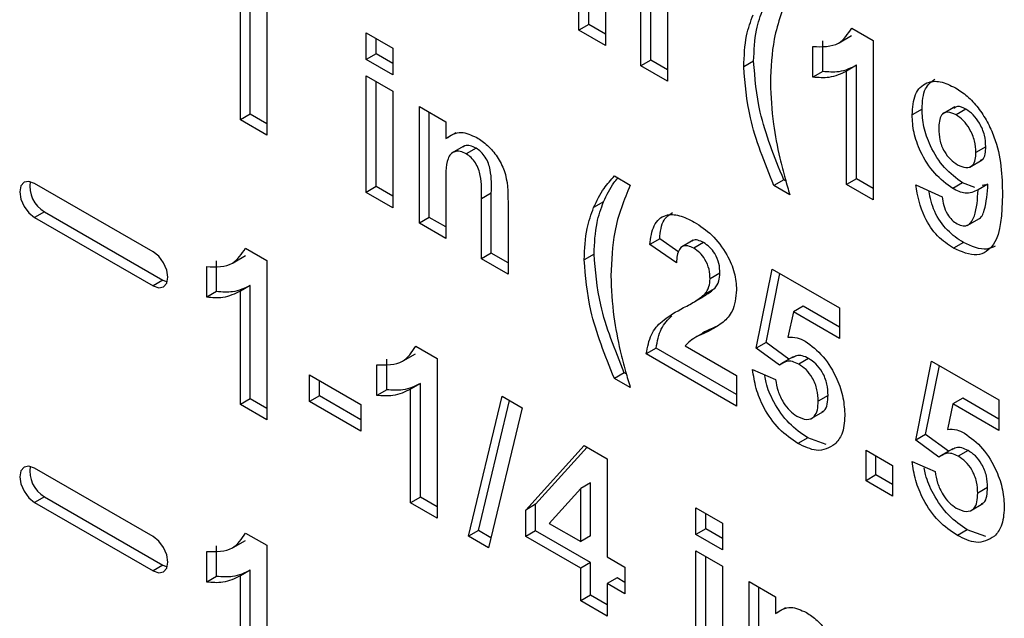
# Model space of a CAD drawing. Header units: inches. Extents: x 0.3 to 33.8, y 0.2 to 21.7.
# Tile 197 of 209: x 31.6273 to 31.7683, y 13.3481 to 13.4339. Entities that reach past the tile are written whole.
import ezdxf

# ---------------------------------------------------------------- set-up
doc = ezdxf.new("R2010")
doc.units = ezdxf.units.IN
doc.header["$MEASUREMENT"] = 0

msp = doc.modelspace()

# ---------------------------------------------------------------- linework, layer by layer
at = {"color": 7, "linetype": 'Continuous', "lineweight": 25}
for p, q in [((31.7073915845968, 13.43238517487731), (31.7073915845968, 13.44909285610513)), ((31.70880579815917, 13.43320158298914), (31.70880579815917, 13.44827644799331)), ((31.6627169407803, 13.44021139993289), (31.6627169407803, 13.41734825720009)), ((31.71119908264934, 13.43779446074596), (31.71119908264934, 13.43018715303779)), ((31.66032365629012, 13.42036268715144), (31.66032365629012, 13.43663985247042)), ((31.71768996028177, 13.42807286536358), (31.71768996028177, 13.43664654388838)), ((31.65890944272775, 13.41954627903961), (31.65890944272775, 13.4358234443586)), ((31.7162757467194, 13.42725645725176), (31.7162757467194, 13.43583013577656)), ((31.72008324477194, 13.43539081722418), (31.72008324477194, 13.42505843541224)), ((31.70880579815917, 13.43320158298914), (31.7073915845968, 13.43238517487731)), ((31.71119908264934, 13.43018715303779), (31.7073915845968, 13.43238517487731)), ((31.71119908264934, 13.43181996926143), (31.70880579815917, 13.43320158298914)), ((31.74647396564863, 13.43268653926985), (31.74952789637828, 13.43092354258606)), ((31.67693160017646, 13.43200545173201), (31.680739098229, 13.42980742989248)), ((31.67693160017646, 13.42819492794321), (31.67693160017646, 13.43200545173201)), ((31.67834581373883, 13.42901133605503), (31.67834581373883, 13.43118904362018)), ((31.74231178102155, 13.42646303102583), (31.74231178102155, 13.43085978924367)), ((31.7446679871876, 13.43058986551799), (31.74643575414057, 13.43161037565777)), ((31.74952789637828, 13.43092354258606), (31.74952789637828, 13.40806039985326)), ((31.680739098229, 13.42980742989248), (31.680739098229, 13.42599690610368)), ((31.74089756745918, 13.42564662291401), (31.74089756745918, 13.43004338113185)), ((31.67834581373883, 13.42901133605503), (31.67693160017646, 13.42819492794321)), ((31.680739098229, 13.42599690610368), (31.67693160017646, 13.42819492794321)), ((31.680739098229, 13.42762972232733), (31.67834581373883, 13.42901133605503)), ((31.71768996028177, 13.42807286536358), (31.7162757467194, 13.42725645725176)), ((31.72008324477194, 13.42669125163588), (31.71768996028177, 13.42807286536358)), ((31.73241228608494, 13.42794142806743), (31.73099807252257, 13.42712501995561)), ((31.72008324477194, 13.42505843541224), (31.7162757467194, 13.42725645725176)), ((31.74231178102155, 13.42646303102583), (31.74089756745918, 13.42564662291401)), ((31.7471346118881, 13.42735199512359), (31.74572039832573, 13.42653558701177)), ((31.74572039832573, 13.41025842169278), (31.74572039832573, 13.42653558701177)), ((31.7471346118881, 13.41107482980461), (31.7471346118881, 13.42735199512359)), ((31.67693160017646, 13.42584999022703), (31.680739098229, 13.4236519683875)), ((31.67693160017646, 13.40914230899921), (31.67693160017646, 13.42584999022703)), ((31.67834581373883, 13.40995871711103), (31.67834581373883, 13.4250335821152)), ((31.680739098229, 13.4236519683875), (31.680739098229, 13.40694428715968)), ((31.68454659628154, 13.42145394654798), (31.68835409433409, 13.41925592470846)), ((31.68454659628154, 13.40474626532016), (31.68454659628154, 13.42145394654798)), ((31.75652644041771, 13.42107375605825), (31.75511222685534, 13.42025734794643)), ((31.76120839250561, 13.42139132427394), (31.75944062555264, 13.42037081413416)), ((31.76282071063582, 13.42107205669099), (31.76140649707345, 13.42025564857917)), ((31.66032365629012, 13.42036268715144), (31.65890944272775, 13.41954627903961)), ((31.6627169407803, 13.41734825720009), (31.65890944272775, 13.41954627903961)), ((31.6627169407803, 13.41898107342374), (31.66032365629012, 13.42036268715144)), ((31.68596080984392, 13.40556267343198), (31.68596080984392, 13.42063753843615)), ((31.68835409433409, 13.41925592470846), (31.68835409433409, 13.41684686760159)), ((31.68976830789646, 13.41766327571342), (31.68835409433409, 13.41684686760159)), ((31.69092045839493, 13.41576056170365), (31.68915269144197, 13.41474005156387)), ((31.69266755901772, 13.41546745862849), (31.69125334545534, 13.41465105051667)), ((31.76566443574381, 13.41568858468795), (31.76425022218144, 13.41487217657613)), ((31.76335414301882, 13.41277355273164), (31.76512190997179, 13.41379406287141)), ((31.71246824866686, 13.4114905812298), (31.71475274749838, 13.41017176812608)), ((31.73672745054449, 13.41092729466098), (31.73531323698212, 13.41011088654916)), ((31.73702641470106, 13.41075470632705), (31.73672745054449, 13.41092729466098)), ((31.7471346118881, 13.41107482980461), (31.74572039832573, 13.41025842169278)), ((31.74952789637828, 13.40969321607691), (31.7471346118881, 13.41107482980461)), ((31.64639909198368, 13.4006390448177), (31.62942852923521, 13.41043594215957)), ((31.67834581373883, 13.40995871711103), (31.67693160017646, 13.40914230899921)), ((31.680739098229, 13.40857710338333), (31.67834581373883, 13.40995871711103)), ((31.68835409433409, 13.41015555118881), (31.68835409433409, 13.40254824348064)), ((31.73759773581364, 13.40879207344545), (31.73531323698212, 13.41011088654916)), ((31.74952789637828, 13.40806039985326), (31.74572039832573, 13.41025842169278)), ((31.75561989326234, 13.41021355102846), (31.75942739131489, 13.40850100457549)), ((31.76233684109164, 13.41050605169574), (31.76092262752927, 13.40968964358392)), ((31.76410922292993, 13.40984935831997), (31.76233684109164, 13.41050605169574)), ((31.76596586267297, 13.41031174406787), (31.7645516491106, 13.40949533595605)), ((31.76563397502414, 13.41022908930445), (31.76514079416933, 13.41010626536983)), ((31.680739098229, 13.40694428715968), (31.67693160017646, 13.40914230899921)), ((31.69484497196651, 13.40900763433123), (31.69343075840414, 13.40819122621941)), ((31.69343075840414, 13.39961754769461), (31.69343075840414, 13.40819122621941)), ((31.69484497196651, 13.40043395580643), (31.69484497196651, 13.40900763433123)), ((31.69723825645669, 13.40775190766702), (31.69723825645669, 13.39741952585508)), ((31.71091578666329, 13.40778629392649), (31.70950157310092, 13.40696988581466)), ((31.63084274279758, 13.40635310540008), (31.62942852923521, 13.40553669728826)), ((31.62942852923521, 13.40553669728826), (31.64639909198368, 13.39573979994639)), ((31.63084274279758, 13.40635310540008), (31.64781330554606, 13.39655620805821)), ((31.68596080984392, 13.40556267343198), (31.68454659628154, 13.40474626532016)), ((31.68835409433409, 13.40418105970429), (31.68596080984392, 13.40556267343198)), ((31.76297520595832, 13.40439730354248), (31.76474297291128, 13.40541781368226)), ((31.68835409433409, 13.40254824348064), (31.68454659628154, 13.40474626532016)), ((31.71895912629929, 13.40247887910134), (31.71754491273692, 13.40166247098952)), ((31.72170013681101, 13.40058659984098), (31.71895912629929, 13.40247887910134)), ((31.65966301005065, 13.40114735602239), (31.6627169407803, 13.39938435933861)), ((31.72135241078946, 13.39903393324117), (31.71754491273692, 13.40166247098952)), ((31.72376084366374, 13.40227514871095), (31.72199307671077, 13.40125463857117)), ((31.72524149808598, 13.40193903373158), (31.72382728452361, 13.40112262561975)), ((31.76244789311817, 13.40194154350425), (31.7610336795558, 13.40112513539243)), ((31.65785703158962, 13.39905068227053), (31.65962479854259, 13.40007119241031)), ((31.69484497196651, 13.40043395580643), (31.69343075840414, 13.39961754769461)), ((31.69723825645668, 13.39905234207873), (31.69484497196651, 13.40043395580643)), ((31.70956729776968, 13.40030251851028), (31.70815308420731, 13.39948611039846)), ((31.6540866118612, 13.39410743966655), (31.6540866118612, 13.39850419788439)), ((31.65550082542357, 13.39492384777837), (31.65550082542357, 13.39932060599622)), ((31.6627169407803, 13.39938435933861), (31.6627169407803, 13.3765212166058)), ((31.69723825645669, 13.39741952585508), (31.69343075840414, 13.39961754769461)), ((31.72758945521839, 13.39758371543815), (31.72617524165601, 13.39676730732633)), ((31.73277490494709, 13.38682484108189), (31.73505940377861, 13.39815586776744)), ((31.73418911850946, 13.38764124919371), (31.73617873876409, 13.39750968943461)), ((31.73505940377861, 13.39815586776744), (31.74470506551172, 13.39258754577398)), ((31.64781330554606, 13.39655620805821), (31.64639909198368, 13.39573979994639)), ((31.64781330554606, 13.39655620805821), (31.64842899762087, 13.39630622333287)), ((31.66032365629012, 13.39581281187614), (31.65890944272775, 13.39499640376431)), ((31.66032365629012, 13.37953564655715), (31.66032365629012, 13.39581281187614)), ((31.65550082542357, 13.39492384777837), (31.6540866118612, 13.39410743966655)), ((31.65890944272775, 13.37871923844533), (31.65890944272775, 13.39499640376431)), ((31.72340218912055, 13.39316426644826), (31.72516995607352, 13.39418477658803)), ((31.72683588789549, 13.39537610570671), (31.72542167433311, 13.39455969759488)), ((31.73952358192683, 13.39281481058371), (31.73810936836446, 13.39199840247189)), ((31.74470506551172, 13.38982360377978), (31.73952358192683, 13.39281481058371)), ((31.73810936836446, 13.39199840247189), (31.73733200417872, 13.38836642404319)), ((31.74470506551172, 13.38819078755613), (31.73810936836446, 13.39199840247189)), ((31.74470506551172, 13.39258754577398), (31.74470506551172, 13.38819078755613)), ((31.72523881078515, 13.38902210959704), (31.72347104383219, 13.38800159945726)), ((31.68403099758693, 13.38708001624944), (31.68708492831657, 13.38531701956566)), ((31.72262554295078, 13.3871605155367), (31.72998273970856, 13.38291329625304)), ((31.73418911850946, 13.38764124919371), (31.73277490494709, 13.38682484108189)), ((31.73746782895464, 13.38521472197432), (31.73418911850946, 13.38764124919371)), ((31.68222501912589, 13.38498334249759), (31.68399278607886, 13.38600385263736)), ((31.71845145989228, 13.38680622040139), (31.71703724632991, 13.38598981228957)), ((31.72998273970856, 13.37851653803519), (31.71703724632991, 13.38598981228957)), ((31.72998273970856, 13.38014935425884), (31.71845145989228, 13.38680622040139)), ((31.73609456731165, 13.38436800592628), (31.73277490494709, 13.38682484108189)), ((31.73809623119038, 13.38557749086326), (31.73632846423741, 13.38455698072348)), ((31.67845459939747, 13.3800400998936), (31.67845459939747, 13.38443685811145)), ((31.67986881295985, 13.38085650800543), (31.67986881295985, 13.38525326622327)), ((31.68708492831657, 13.38531701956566), (31.68708492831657, 13.36245387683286)), ((31.74028508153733, 13.38534039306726), (31.73887086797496, 13.38452398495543)), ((31.75561989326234, 13.37363671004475), (31.75790439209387, 13.3849677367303)), ((31.75703410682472, 13.37445311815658), (31.75902372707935, 13.38432155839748)), ((31.75790439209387, 13.3849677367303), (31.76755005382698, 13.37939941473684)), ((31.66880893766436, 13.38297036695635), (31.67617010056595, 13.37872085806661)), ((31.66880893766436, 13.37915984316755), (31.66880893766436, 13.38297036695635)), ((31.71388246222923, 13.38328838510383), (31.71246824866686, 13.38247197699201)), ((31.7141814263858, 13.38311579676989), (31.71388246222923, 13.38328838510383)), ((31.72998273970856, 13.38291329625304), (31.72998273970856, 13.37851653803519)), ((31.73226723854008, 13.38373790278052), (31.73556707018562, 13.38232758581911)), ((31.67022315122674, 13.37997625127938), (31.67022315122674, 13.38215395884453)), ((31.6846916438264, 13.38174547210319), (31.68327743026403, 13.38092906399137)), ((31.6846916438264, 13.3654683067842), (31.6846916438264, 13.38174547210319)), ((31.71475274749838, 13.3811531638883), (31.71246824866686, 13.38247197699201)), ((31.67022315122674, 13.37997625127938), (31.66880893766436, 13.37915984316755)), ((31.67617010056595, 13.37654315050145), (31.67022315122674, 13.37997625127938)), ((31.67986881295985, 13.38085650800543), (31.67845459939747, 13.3800400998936)), ((31.68327743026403, 13.36465189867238), (31.68327743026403, 13.38092906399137)), ((31.69157460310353, 13.35986204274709), (31.69640140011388, 13.37993873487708)), ((31.69640140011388, 13.37993873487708), (31.69926892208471, 13.37828334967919)), ((31.74307328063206, 13.38003477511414), (31.74165906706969, 13.37921836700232)), ((31.66032365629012, 13.37953564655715), (31.65890944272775, 13.37871923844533)), ((31.6627169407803, 13.3765212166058), (31.65890944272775, 13.37871923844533)), ((31.6627169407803, 13.37815403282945), (31.66032365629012, 13.37953564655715)), ((31.67617010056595, 13.37491033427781), (31.66880893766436, 13.37915984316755)), ((31.67617010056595, 13.37872085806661), (31.67617010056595, 13.37491033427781)), ((31.6929888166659, 13.36067845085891), (31.6974708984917, 13.37932132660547)), ((31.76095435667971, 13.37881027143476), (31.76017699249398, 13.37517829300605)), ((31.76236857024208, 13.37962667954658), (31.76095435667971, 13.37881027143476)), ((31.76755005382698, 13.375002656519), (31.76095435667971, 13.37881027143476)), ((31.76755005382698, 13.37663547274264), (31.76236857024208, 13.37962667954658)), ((31.76755005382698, 13.37939941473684), (31.76755005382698, 13.375002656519)), ((31.69926892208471, 13.37828334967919), (31.69444609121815, 13.35820436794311)), ((31.74063907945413, 13.3767089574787), (31.7424068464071, 13.37772946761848)), ((31.75703410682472, 13.37445311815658), (31.75561989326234, 13.37363671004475)), ((31.7603128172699, 13.37202659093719), (31.75703410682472, 13.37445311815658)), ((31.69977658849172, 13.36361379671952), (31.70814911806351, 13.37286380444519)), ((31.70814911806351, 13.37286380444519), (31.71145291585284, 13.37095656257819)), ((31.74016213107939, 13.37397979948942), (31.73874791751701, 13.3731633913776)), ((31.74280151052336, 13.37299516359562), (31.74016213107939, 13.37397979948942)), ((31.7589395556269, 13.37117987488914), (31.75561989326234, 13.37363671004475)), ((31.70119080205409, 13.36443020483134), (31.70859262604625, 13.37260777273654)), ((31.74851256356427, 13.37221625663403), (31.75232006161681, 13.3700182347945)), ((31.74851256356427, 13.36781949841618), (31.74851256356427, 13.37221625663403)), ((31.76094121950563, 13.37238935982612), (31.75917345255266, 13.37136884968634)), ((31.76313006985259, 13.37215226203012), (31.76171585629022, 13.37133585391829)), ((31.71145291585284, 13.37095656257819), (31.71145291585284, 13.35688693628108)), ((31.74992677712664, 13.368635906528), (31.74992677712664, 13.3713998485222)), ((31.75511222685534, 13.37054977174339), (31.75841205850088, 13.36913945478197)), ((31.64639909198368, 13.35981200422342), (31.6294285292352, 13.36960890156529)), ((31.74992677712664, 13.368635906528), (31.74851256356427, 13.36781949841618)), ((31.7523200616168, 13.3672542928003), (31.74992677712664, 13.368635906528)), ((31.75232006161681, 13.3700182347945), (31.75232006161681, 13.36562147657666)), ((31.70905963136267, 13.36751325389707), (31.7076454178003, 13.36669684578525)), ((31.70905963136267, 13.35990136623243), (31.70905963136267, 13.36751325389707)), ((31.75232006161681, 13.36562147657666), (31.74851256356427, 13.36781949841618)), ((31.7076454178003, 13.36669684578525), (31.7031200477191, 13.36169739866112)), ((31.7076454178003, 13.35908495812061), (31.7076454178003, 13.36669684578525)), ((31.76591826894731, 13.36684664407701), (31.76450405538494, 13.36603023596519)), ((31.63084274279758, 13.3655260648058), (31.6294285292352, 13.36470965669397)), ((31.6294285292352, 13.36470965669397), (31.64639909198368, 13.3549127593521)), ((31.63084274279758, 13.3655260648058), (31.64781330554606, 13.35572916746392)), ((31.6846916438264, 13.3654683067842), (31.68327743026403, 13.36465189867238)), ((31.68708492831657, 13.36245387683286), (31.68327743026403, 13.36465189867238)), ((31.68708492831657, 13.3640866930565), (31.6846916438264, 13.3654683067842)), ((31.70119080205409, 13.36443020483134), (31.69977658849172, 13.36361379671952)), ((31.70119080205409, 13.36063342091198), (31.70119080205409, 13.36443020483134)), ((31.76348406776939, 13.36352082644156), (31.76525183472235, 13.36454133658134)), ((31.69977658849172, 13.35981701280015), (31.69977658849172, 13.36361379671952)), ((31.72414457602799, 13.36392294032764), (31.72795207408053, 13.36172491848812)), ((31.72414457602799, 13.36011241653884), (31.72414457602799, 13.36392294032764)), ((31.72555878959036, 13.36092882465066), (31.72555878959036, 13.36310653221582)), ((31.7031200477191, 13.36169739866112), (31.7076454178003, 13.35908495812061)), ((31.72795207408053, 13.36172491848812), (31.72795207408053, 13.35791439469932)), ((31.65966301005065, 13.3603203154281), (31.6627169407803, 13.35855731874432)), ((31.6929888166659, 13.36067845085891), (31.69157460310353, 13.35986204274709)), ((31.69479052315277, 13.35963834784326), (31.6929888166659, 13.36067845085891)), ((31.70119080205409, 13.36063342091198), (31.69977658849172, 13.35981701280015)), ((31.70905963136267, 13.35609084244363), (31.70119080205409, 13.36063342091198)), ((31.72555878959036, 13.36092882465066), (31.72414457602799, 13.36011241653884)), ((31.72795207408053, 13.35954721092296), (31.72555878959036, 13.36092882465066)), ((31.76300711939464, 13.36079166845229), (31.76159290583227, 13.35997526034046)), ((31.76564649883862, 13.35980703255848), (31.76300711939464, 13.36079166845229)), ((31.65785703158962, 13.35822364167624), (31.65962479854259, 13.35924415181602)), ((31.69444609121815, 13.35820436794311), (31.69157460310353, 13.35986204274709)), ((31.7076454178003, 13.35527443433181), (31.69977658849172, 13.35981701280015)), ((31.70905963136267, 13.35990136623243), (31.7076454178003, 13.35908495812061)), ((31.72795207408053, 13.35791439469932), (31.72414457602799, 13.36011241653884)), ((31.6540866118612, 13.35328039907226), (31.6540866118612, 13.35767715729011)), ((31.65550082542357, 13.35409680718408), (31.65550082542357, 13.35849356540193)), ((31.6627169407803, 13.35855731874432), (31.6627169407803, 13.33569417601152)), ((31.72414457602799, 13.35776747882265), (31.72795207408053, 13.35556945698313)), ((31.72414457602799, 13.34105979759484), (31.72414457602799, 13.35776747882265)), ((31.70905963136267, 13.35609084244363), (31.7076454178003, 13.35527443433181)), ((31.70905963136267, 13.35140096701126), (31.70905963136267, 13.35609084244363)), ((31.71145291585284, 13.35688693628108), (31.71399124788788, 13.35542158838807)), ((31.72555878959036, 13.34187620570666), (31.72555878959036, 13.35695107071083)), ((31.64781330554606, 13.35572916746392), (31.64639909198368, 13.3549127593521)), ((31.64781330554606, 13.35572916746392), (31.64842899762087, 13.35547918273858)), ((31.66032365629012, 13.35498577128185), (31.65890944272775, 13.35416936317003)), ((31.66032365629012, 13.33870860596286), (31.66032365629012, 13.35498577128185)), ((31.7076454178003, 13.35058455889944), (31.7076454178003, 13.35527443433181)), ((31.71399124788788, 13.35542158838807), (31.71399124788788, 13.35161106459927)), ((31.72795207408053, 13.35556945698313), (31.72795207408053, 13.33886177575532)), ((31.65550082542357, 13.35409680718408), (31.6540866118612, 13.35328039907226)), ((31.65890944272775, 13.33789219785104), (31.65890944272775, 13.35416936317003)), ((31.71286712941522, 13.35389282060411), (31.71145291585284, 13.35307641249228)), ((31.71399124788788, 13.35324388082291), (31.71286712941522, 13.35389282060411)), ((31.73175957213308, 13.35337143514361), (31.73556707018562, 13.35117341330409)), ((31.73175957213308, 13.33666375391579), (31.73175957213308, 13.35337143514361)), ((31.71399124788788, 13.35161106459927), (31.71145291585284, 13.35307641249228)), ((31.71145291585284, 13.35307641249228), (31.71145291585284, 13.34838653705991)), ((31.73317378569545, 13.33748016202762), (31.73317378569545, 13.35255502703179)), ((31.70905963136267, 13.35140096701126), (31.7076454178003, 13.35058455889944)), ((31.71145291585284, 13.34838653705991), (31.7076454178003, 13.35058455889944)), ((31.71145291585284, 13.35001935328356), (31.70905963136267, 13.35140096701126)), ((31.73556707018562, 13.35117341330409), (31.73556707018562, 13.34876435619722)), ((31.73698128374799, 13.34958076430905), (31.73556707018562, 13.34876435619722))]:
    msp.add_line(p, q, dxfattribs=at)
at = {"color": 7, "linetype": 'Continuous', "lineweight": 25, "flags": 128}
for points in [[(31.62942852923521, 13.41043594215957), (31.62861673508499, 13.41071811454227), (31.62792852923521, 13.41058439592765), (31.62746868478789, 13.41005514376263), (31.62730720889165, 13.40921093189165), (31.62746868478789, 13.40818028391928), (31.62792852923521, 13.40712010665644), (31.62861673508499, 13.4061918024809), (31.62942852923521, 13.40553669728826)], [(31.64639909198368, 13.39573979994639), (31.64721088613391, 13.3954576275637), (31.64789909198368, 13.39559134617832), (31.648358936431, 13.39612059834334), (31.64852041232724, 13.39696481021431), (31.648358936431, 13.39799545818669), (31.64789909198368, 13.39905563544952), (31.64721088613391, 13.39998393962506), (31.64639909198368, 13.4006390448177)], [(31.6294285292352, 13.36960890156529), (31.62861673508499, 13.36989107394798), (31.62792852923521, 13.36975735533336), (31.62746868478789, 13.36922810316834), (31.62730720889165, 13.36838389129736), (31.62746868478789, 13.36735324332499), (31.62792852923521, 13.36629306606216), (31.62861673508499, 13.36536476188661), (31.6294285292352, 13.36470965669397)], [(31.64639909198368, 13.3549127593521), (31.64721088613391, 13.35463058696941), (31.64789909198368, 13.35476430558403), (31.648358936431, 13.35529355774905), (31.64852041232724, 13.35613776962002), (31.648358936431, 13.3571684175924), (31.64789909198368, 13.35822859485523), (31.64721088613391, 13.35915689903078), (31.64639909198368, 13.35981200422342)]]:
    msp.add_lwpolyline(points, dxfattribs=at)
at = {"color": 7, "linetype": 'Continuous', "lineweight": 25}
for centre, radius, start, end in [((31.63300882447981, 13.41000981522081), 0.004250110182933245, 170.8464433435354, 239.3592766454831), ((31.63300882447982, 13.36918277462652), 0.004250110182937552, 170.8464433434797, 239.3592766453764)]:
    msp.add_arc(centre, radius, start, end, dxfattribs=at)
for points, knots in [([(31.73759773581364, 13.43781067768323), (31.7367107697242, 13.43568781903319), (31.7351271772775, 13.43189765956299), (31.73490382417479, 13.42699616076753), (31.73480557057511, 13.42483997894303)], [0, 0, 0, 0, 0.5600974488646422, 1, 1, 1, 1]), ([(31.73241228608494, 13.42794142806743), (31.73247918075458, 13.4294874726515), (31.73259866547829, 13.43224895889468), (31.73340560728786, 13.43445446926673), (31.73376077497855, 13.43542520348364)], [0, 0, 0, 0, 0.559859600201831, 1, 1, 1, 1]), ([(31.73099807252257, 13.42712501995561), (31.73106496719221, 13.42867106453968), (31.73118445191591, 13.43143255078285), (31.73199139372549, 13.4336380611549), (31.73234656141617, 13.43460879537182)], [0, 0, 0, 0, 0.559859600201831, 1, 1, 1, 1]), ([(31.74089756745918, 13.43004338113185), (31.7422402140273, 13.43000351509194), (31.74463355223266, 13.42993245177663), (31.74591249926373, 13.43184633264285), (31.74647396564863, 13.43268653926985)], [0, 0, 0, 0, 0.5609932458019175, 1, 1, 1, 1]), ([(31.73672745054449, 13.41092729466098), (31.73540537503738, 13.41420895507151), (31.73304457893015, 13.42006893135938), (31.73260548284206, 13.42553599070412), (31.73241228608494, 13.42794142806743)], [0, 0, 0, 0, 0.5600125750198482, 1, 1, 1, 1]), ([(31.73531323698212, 13.41011088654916), (31.733991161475, 13.41339254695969), (31.73163036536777, 13.41925252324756), (31.73119126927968, 13.4247195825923), (31.73099807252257, 13.42712501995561)], [0, 0, 0, 0, 0.5600125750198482, 1, 1, 1, 1]), ([(31.74572039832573, 13.42653558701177), (31.74491673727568, 13.42614062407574), (31.74348098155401, 13.425435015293), (31.74168725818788, 13.42558193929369), (31.74089756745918, 13.42564662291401)], [0, 0, 0, 0, 0.5597477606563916, 1, 1, 1, 1]), ([(31.7471346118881, 13.42735199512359), (31.74633095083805, 13.42695703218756), (31.74489519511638, 13.42625142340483), (31.74310147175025, 13.42639834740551), (31.74231178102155, 13.42646303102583)], [0, 0, 0, 0, 0.5597477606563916, 1, 1, 1, 1]), ([(31.75511222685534, 13.42025734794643), (31.75519304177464, 13.42130192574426), (31.75535439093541, 13.42338745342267), (31.75697728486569, 13.42498028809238), (31.75910608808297, 13.42519252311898), (31.76058636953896, 13.42447236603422), (31.76132717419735, 13.42411196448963)], [0, 0, 0, 0, 0.2801592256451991, 0.5593454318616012, 0.7794750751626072, 0.9999999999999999, 0.9999999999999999, 0.9999999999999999, 0.9999999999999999]), ([(31.75652644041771, 13.42107375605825), (31.75658721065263, 13.42215037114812), (31.75669850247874, 13.42412203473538), (31.75785557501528, 13.42497832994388), (31.7583808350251, 13.42536705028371)], [0, 0, 0, 0, 0.5460440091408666, 1, 1, 1, 1]), ([(31.73480557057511, 13.42483997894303), (31.7348874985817, 13.42289228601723), (31.73503383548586, 13.41941338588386), (31.73580893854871, 13.41569057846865), (31.73615009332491, 13.41405201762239)], [0, 0, 0, 0, 0.5598588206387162, 1, 1, 1, 1]), ([(31.76132717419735, 13.42411196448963), (31.76189167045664, 13.42374367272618), (31.76302023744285, 13.42300736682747), (31.76459640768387, 13.42129594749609), (31.76590227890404, 13.41928280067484), (31.76787636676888, 13.41492498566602), (31.76797717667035, 13.41151234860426), (31.76805772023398, 13.4087857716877)], [0, 0, 0, 0, 0.1254297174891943, 0.2507648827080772, 0.3761857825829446, 0.5015943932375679, 1, 1, 1, 1]), ([(31.76233684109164, 13.41050605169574), (31.76144618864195, 13.41115692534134), (31.75966331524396, 13.41245981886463), (31.75773475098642, 13.41556585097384), (31.75666564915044, 13.41856345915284), (31.75657287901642, 13.42023634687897), (31.75652644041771, 13.42107375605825)], [0, 0, 0, 0, 0.2792215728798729, 0.558934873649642, 0.7792129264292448, 1, 1, 1, 1]), ([(31.76282071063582, 13.42107205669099), (31.76239160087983, 13.42128292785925), (31.76170623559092, 13.42161972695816), (31.76125736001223, 13.42130235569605), (31.76108952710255, 13.42118369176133)], [0, 0, 0, 0, 0.6261037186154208, 1, 1, 1, 1]), ([(31.76566443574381, 13.41568858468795), (31.76563595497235, 13.4162297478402), (31.76557915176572, 13.41730906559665), (31.76485938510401, 13.41897338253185), (31.76388675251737, 13.42032298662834), (31.76317594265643, 13.42082244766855), (31.76282071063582, 13.42107205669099)], [0, 0, 0, 0, 0.2804920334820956, 0.5594246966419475, 0.7798195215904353, 1, 1, 1, 1]), ([(31.76092262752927, 13.40968964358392), (31.76003197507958, 13.41034051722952), (31.75824910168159, 13.4116434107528), (31.75632053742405, 13.41474944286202), (31.75525143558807, 13.41774705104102), (31.75515866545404, 13.41941993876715), (31.75511222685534, 13.42025734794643)], [0, 0, 0, 0, 0.2792215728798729, 0.558934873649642, 0.7792129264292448, 1, 1, 1, 1]), ([(31.76140649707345, 13.42025564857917), (31.76099328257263, 13.42043940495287), (31.76016880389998, 13.42080605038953), (31.75901673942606, 13.42021608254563), (31.75895654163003, 13.41899716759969), (31.75891972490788, 13.41825168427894)], [0, 0, 0, 0, 0.280702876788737, 0.5600808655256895, 1, 1, 1, 1]), ([(31.76425022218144, 13.41487217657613), (31.76422174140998, 13.41541333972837), (31.76416493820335, 13.41649265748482), (31.76344517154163, 13.41815697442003), (31.76247253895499, 13.41950657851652), (31.76176172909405, 13.42000603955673), (31.76140649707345, 13.42025564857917)], [0, 0, 0, 0, 0.2804920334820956, 0.5594246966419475, 0.7798195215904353, 1, 1, 1, 1]), ([(31.75891972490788, 13.41825168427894), (31.75893974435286, 13.41773509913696), (31.75897961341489, 13.41670631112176), (31.75960050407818, 13.41507387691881), (31.76058418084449, 13.41380287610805), (31.76126976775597, 13.41333555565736), (31.7616127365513, 13.41310177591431)], [0, 0, 0, 0, 0.2807935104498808, 0.5592050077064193, 0.7794897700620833, 0.9999999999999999, 0.9999999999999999, 0.9999999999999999, 0.9999999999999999]), ([(31.68835409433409, 13.41684686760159), (31.68902487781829, 13.41731300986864), (31.69022379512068, 13.41814616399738), (31.69197925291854, 13.41735734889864), (31.69275254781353, 13.41700986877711)], [0, 0, 0, 0, 0.5594910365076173, 1, 1, 1, 1]), ([(31.69275254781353, 13.41700986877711), (31.6932753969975, 13.41665749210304), (31.69432057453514, 13.41595308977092), (31.69576413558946, 13.41429589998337), (31.69722619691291, 13.41132237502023), (31.69723328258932, 13.40922451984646), (31.69723825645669, 13.40775190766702)], [0, 0, 0, 0, 0.1873300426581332, 0.3744734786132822, 0.5609048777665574, 0.9999999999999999, 0.9999999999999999, 0.9999999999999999, 0.9999999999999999]), ([(31.69266755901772, 13.41546745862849), (31.69238077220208, 13.41560343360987), (31.69180727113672, 13.41587534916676), (31.69114402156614, 13.41587953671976), (31.69085925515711, 13.4156811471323), (31.69076769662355, 13.41561736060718)], [0, 0, 0, 0, 0.4042832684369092, 0.8084642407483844, 0.9999999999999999, 0.9999999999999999, 0.9999999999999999, 0.9999999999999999]), ([(31.69484497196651, 13.40900763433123), (31.69487598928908, 13.41009443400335), (31.69491474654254, 13.41145242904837), (31.69446614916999, 13.41328786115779), (31.69401138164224, 13.41419906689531), (31.69338114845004, 13.41499221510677), (31.69290548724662, 13.41530900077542), (31.69266755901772, 13.41546745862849)], [0, 0, 0, 0, 0.500596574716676, 0.6255133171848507, 0.7503216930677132, 0.8751096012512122, 1, 1, 1, 1]), ([(31.76490650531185, 13.41376926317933), (31.76499698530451, 13.41379281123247), (31.76534899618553, 13.41388442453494), (31.76560024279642, 13.41462934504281), (31.76564301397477, 13.4153351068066), (31.76566443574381, 13.41568858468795)], [0, 0, 0, 0, 0.1472588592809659, 0.5729081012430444, 1, 1, 1, 1]), ([(31.69125334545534, 13.41465105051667), (31.69096444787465, 13.41479048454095), (31.69038672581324, 13.41506931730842), (31.68961410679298, 13.41502252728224), (31.68899434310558, 13.41466984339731), (31.6882530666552, 13.41326485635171), (31.68830919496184, 13.41153740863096), (31.68835409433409, 13.41015555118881)], [0, 0, 0, 0, 0.1250324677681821, 0.2500332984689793, 0.3750263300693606, 0.5000575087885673, 1, 1, 1, 1]), ([(31.69343075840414, 13.40819122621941), (31.69346177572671, 13.40927802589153), (31.69350053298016, 13.41063602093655), (31.69305193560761, 13.41247145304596), (31.69259716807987, 13.41338265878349), (31.69196693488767, 13.41417580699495), (31.69149127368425, 13.4144925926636), (31.69125334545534, 13.41465105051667)], [0, 0, 0, 0, 0.500596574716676, 0.6255133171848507, 0.7503216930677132, 0.8751096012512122, 1, 1, 1, 1]), ([(31.73615009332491, 13.41405201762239), (31.73639941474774, 13.41307311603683), (31.73684466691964, 13.41132493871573), (31.73736761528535, 13.40956605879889), (31.73759773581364, 13.40879207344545)], [0, 0, 0, 0, 0.559955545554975, 0.9999999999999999, 0.9999999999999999, 0.9999999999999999, 0.9999999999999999]), ([(31.7616127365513, 13.41310177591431), (31.76202300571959, 13.41291861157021), (31.76284254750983, 13.41255272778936), (31.76377352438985, 13.41289535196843), (31.76420017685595, 13.41378591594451), (31.7642335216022, 13.41450968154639), (31.76425022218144, 13.41487217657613)], [0, 0, 0, 0, 0.2798174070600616, 0.558955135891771, 0.7791044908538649, 1, 1, 1, 1]), ([(31.70950157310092, 13.40696988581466), (31.7099657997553, 13.40792316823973), (31.71079484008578, 13.40962559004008), (31.71195689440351, 13.4109206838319), (31.71246824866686, 13.4114905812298)], [0, 0, 0, 0, 0.5599566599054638, 1, 1, 1, 1]), ([(31.71091578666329, 13.40778629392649), (31.71136697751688, 13.40875552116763), (31.71195318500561, 13.41001478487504), (31.71278166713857, 13.41097770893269), (31.71297248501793, 13.41119949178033)], [0, 0, 0, 0, 0.7696777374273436, 1, 1, 1, 1]), ([(31.71475274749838, 13.41017176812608), (31.71386578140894, 13.40804890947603), (31.71228218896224, 13.40425875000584), (31.71205883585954, 13.39935725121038), (31.71196058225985, 13.39720106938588)], [0, 0, 0, 0, 0.5600974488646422, 1, 1, 1, 1]), ([(31.7610336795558, 13.40112513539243), (31.76025622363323, 13.40164913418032), (31.75870476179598, 13.40269480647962), (31.75637902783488, 13.40610210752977), (31.7559078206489, 13.40865414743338), (31.75561989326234, 13.41021355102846)], [0, 0, 0, 0, 0.2809333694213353, 0.5606200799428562, 1, 1, 1, 1]), ([(31.7645516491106, 13.40949533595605), (31.7639691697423, 13.40922053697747), (31.76292730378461, 13.40872901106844), (31.76153606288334, 13.40939568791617), (31.76092262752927, 13.40968964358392)], [0, 0, 0, 0, 0.5590732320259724, 1, 1, 1, 1]), ([(31.76456559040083, 13.40531710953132), (31.76456722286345, 13.40531748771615), (31.76504760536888, 13.40542877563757), (31.7657201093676, 13.40712901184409), (31.76586739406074, 13.40903648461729), (31.76596586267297, 13.41031174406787)], [0, 0, 0, 0, 0.00112888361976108, 0.3321950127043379, 0.9999999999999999, 0.9999999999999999, 0.9999999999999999, 0.9999999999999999]), ([(31.76244789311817, 13.40194154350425), (31.76167499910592, 13.40246592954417), (31.76013264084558, 13.40351237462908), (31.75810518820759, 13.40637695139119), (31.75770539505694, 13.40836700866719), (31.75750474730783, 13.40936577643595)], [0, 0, 0, 0, 0.3334850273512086, 0.6654901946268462, 1, 1, 1, 1]), ([(31.75942739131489, 13.40850100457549), (31.75947928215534, 13.40809847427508), (31.75958276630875, 13.40729572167), (31.7600575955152, 13.40608505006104), (31.76080091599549, 13.40513459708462), (31.76131546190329, 13.40479453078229), (31.76157307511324, 13.40462427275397)], [0, 0, 0, 0, 0.2807189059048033, 0.5598282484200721, 0.7796230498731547, 1, 1, 1, 1]), ([(31.76805772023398, 13.4087857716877), (31.76796339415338, 13.40607137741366), (31.76784531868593, 13.40267355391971), (31.76578423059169, 13.40058330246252), (31.76396905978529, 13.39988128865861), (31.76220565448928, 13.40062851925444), (31.7610336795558, 13.40112513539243)], [0, 0, 0, 0, 0.4993963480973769, 0.6251341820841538, 0.7508608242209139, 1, 1, 1, 1]), ([(31.76157307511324, 13.40462427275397), (31.76186891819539, 13.40449394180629), (31.76246113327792, 13.4042330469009), (31.7634350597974, 13.4045160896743), (31.76436649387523, 13.40618411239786), (31.76447746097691, 13.40816859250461), (31.7645516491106, 13.40949533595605)], [0, 0, 0, 0, 0.1247870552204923, 0.2497972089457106, 0.4984446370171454, 1, 1, 1, 1]), ([(31.70815308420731, 13.39948611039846), (31.70821997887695, 13.40103215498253), (31.70833946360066, 13.4037936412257), (31.70914640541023, 13.40599915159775), (31.70950157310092, 13.40696988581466)], [0, 0, 0, 0, 0.559859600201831, 1, 1, 1, 1]), ([(31.70956729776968, 13.40030251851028), (31.70963419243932, 13.40184856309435), (31.70975367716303, 13.40461004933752), (31.7105606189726, 13.40681555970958), (31.71091578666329, 13.40778629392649)], [0, 0, 0, 0, 0.559859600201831, 1, 1, 1, 1]), ([(31.71754491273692, 13.40166247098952), (31.71768086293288, 13.40263424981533), (31.71795153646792, 13.4045690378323), (31.71958625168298, 13.40604955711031), (31.72175619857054, 13.40596430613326), (31.72318934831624, 13.40524656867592), (31.72390660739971, 13.4048873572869)], [0, 0, 0, 0, 0.2807518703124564, 0.5589701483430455, 0.7792745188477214, 1, 1, 1, 1]), ([(31.71895912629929, 13.40247887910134), (31.71906855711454, 13.4034935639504), (31.71925564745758, 13.40522833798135), (31.72034032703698, 13.40594327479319), (31.72079056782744, 13.40624003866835)], [0, 0, 0, 0, 0.584908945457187, 0.9999999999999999, 0.9999999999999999, 0.9999999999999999, 0.9999999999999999]), ([(31.72390660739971, 13.4048873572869), (31.72476431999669, 13.40432803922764), (31.72647539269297, 13.40321224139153), (31.72854087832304, 13.40047797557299), (31.72979696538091, 13.39759582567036), (31.72992079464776, 13.39597227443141), (31.72998273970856, 13.39516009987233)], [0, 0, 0, 0, 0.2805720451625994, 0.5597203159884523, 0.7797519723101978, 1, 1, 1, 1]), ([(31.6540866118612, 13.39850419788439), (31.65542925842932, 13.39846433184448), (31.65782259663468, 13.39839326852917), (31.65910154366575, 13.40030714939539), (31.65966301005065, 13.40114735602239)], [0, 0, 0, 0, 0.5609932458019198, 1, 1, 1, 1]), ([(31.72382728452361, 13.40112262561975), (31.72355048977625, 13.40126125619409), (31.7229974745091, 13.40153822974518), (31.72225274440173, 13.4014879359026), (31.72151117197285, 13.40078809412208), (31.7214178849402, 13.39975736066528), (31.72135241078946, 13.39903393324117)], [0, 0, 0, 0, 0.1872361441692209, 0.3740838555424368, 0.5606964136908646, 1, 1, 1, 1]), ([(31.72524149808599, 13.40193903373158), (31.724968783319, 13.40207146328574), (31.72442391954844, 13.40233604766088), (31.72383314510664, 13.40236716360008), (31.72363730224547, 13.40217410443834), (31.72360491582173, 13.40214217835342)], [0, 0, 0, 0, 0.4554461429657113, 0.9099474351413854, 1, 1, 1, 1]), ([(31.72617524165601, 13.39676730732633), (31.72615502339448, 13.39720969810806), (31.72611471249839, 13.39809173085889), (31.72555271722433, 13.39948071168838), (31.72470588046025, 13.40054964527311), (31.72412047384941, 13.40093142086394), (31.72382728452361, 13.40112262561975)], [0, 0, 0, 0, 0.2806195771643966, 0.5594955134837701, 0.7793820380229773, 1, 1, 1, 1]), ([(31.72758945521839, 13.39758371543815), (31.72756923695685, 13.39802610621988), (31.72752892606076, 13.39890813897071), (31.7269669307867, 13.4002971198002), (31.72612009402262, 13.40136605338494), (31.72553468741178, 13.40174782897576), (31.72524149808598, 13.40193903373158)], [0, 0, 0, 0, 0.2806195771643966, 0.5594955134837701, 0.7793820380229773, 1, 1, 1, 1]), ([(31.76701861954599, 13.40144323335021), (31.76662304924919, 13.40125537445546), (31.76536455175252, 13.40065770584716), (31.76363429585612, 13.4014193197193), (31.76244789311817, 13.40194154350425)], [0, 0, 0, 0, 0.3143194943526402, 1, 1, 1, 1]), ([(31.71388246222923, 13.38328838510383), (31.71256038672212, 13.38657004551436), (31.71019959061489, 13.39243002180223), (31.7097604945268, 13.39789708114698), (31.70956729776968, 13.40030251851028)], [0, 0, 0, 0, 0.5600125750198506, 1, 1, 1, 1]), ([(31.71246824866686, 13.38247197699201), (31.71114617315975, 13.38575363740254), (31.70878537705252, 13.39161361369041), (31.70834628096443, 13.39708067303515), (31.70815308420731, 13.39948611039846)], [0, 0, 0, 0, 0.5600125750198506, 1, 1, 1, 1]), ([(31.71196058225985, 13.39720106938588), (31.71204251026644, 13.39525337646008), (31.71218884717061, 13.3917744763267), (31.71296395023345, 13.3880516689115), (31.71330510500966, 13.38641310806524)], [0, 0, 0, 0, 0.5598588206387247, 1, 1, 1, 1]), ([(31.72683588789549, 13.39537610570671), (31.72706948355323, 13.39570140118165), (31.72748657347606, 13.39628222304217), (31.72755802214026, 13.39718607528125), (31.72758945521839, 13.39758371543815)], [0, 0, 0, 0, 0.5600606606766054, 1, 1, 1, 1]), ([(31.66032365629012, 13.39581281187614), (31.65951999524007, 13.3954178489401), (31.65808423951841, 13.39471224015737), (31.65629051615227, 13.39485916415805), (31.65550082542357, 13.39492384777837)], [0, 0, 0, 0, 0.5597477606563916, 1, 1, 1, 1]), ([(31.72542167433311, 13.39455969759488), (31.72565526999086, 13.39488499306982), (31.72607235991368, 13.39546581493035), (31.72614380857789, 13.39636966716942), (31.72617524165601, 13.39676730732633)], [0, 0, 0, 0, 0.5600606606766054, 1, 1, 1, 1]), ([(31.65890944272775, 13.39499640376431), (31.6581057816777, 13.39460144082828), (31.65667002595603, 13.39389583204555), (31.6548763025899, 13.39404275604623), (31.6540866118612, 13.39410743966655)], [0, 0, 0, 0, 0.5597477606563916, 1, 1, 1, 1]), ([(31.7223915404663, 13.39261751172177), (31.72299052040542, 13.39292517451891), (31.72405967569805, 13.39347434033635), (31.72500566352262, 13.39422818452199), (31.72542167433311, 13.39455969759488)], [0, 0, 0, 0, 0.5602366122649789, 1, 1, 1, 1]), ([(31.72498542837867, 13.39409627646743), (31.7251805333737, 13.39420085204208), (31.72584103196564, 13.39455487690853), (31.7264246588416, 13.39503664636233), (31.72683588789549, 13.39537610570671)], [0, 0, 0, 0, 0.2953904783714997, 1, 1, 1, 1]), ([(31.72998273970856, 13.39516009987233), (31.729853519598, 13.39405914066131), (31.7296221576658, 13.39208793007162), (31.72854060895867, 13.39101003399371), (31.72806312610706, 13.39053416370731)], [0, 0, 0, 0, 0.55851932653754, 1, 1, 1, 1]), ([(31.71703724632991, 13.38598981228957), (31.71722206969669, 13.38697024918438), (31.71759183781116, 13.38893176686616), (31.71956620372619, 13.39107944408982), (31.7213192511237, 13.39203377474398), (31.7223915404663, 13.39261751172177)], [0, 0, 0, 0, 0.2795770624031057, 0.5593377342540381, 1, 1, 1, 1]), ([(31.71845145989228, 13.38680622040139), (31.718632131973, 13.38779410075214), (31.71899359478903, 13.38977051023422), (31.72013947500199, 13.39089729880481), (31.72071260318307, 13.39146087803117)], [0, 0, 0, 0, 0.4998358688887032, 1, 1, 1, 1]), ([(31.72806312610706, 13.39053416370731), (31.7274583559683, 13.39012848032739), (31.72646188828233, 13.38946004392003), (31.7249404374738, 13.38876780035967), (31.72363357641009, 13.38820421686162), (31.72296126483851, 13.38750811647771), (31.72262554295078, 13.3871605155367)], [0, 0, 0, 0, 0.3399892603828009, 0.5601935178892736, 0.7803806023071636, 1, 1, 1, 1]), ([(31.72717937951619, 13.38998282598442), (31.72690701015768, 13.38984542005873), (31.72621482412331, 13.38949622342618), (31.72543866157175, 13.38925432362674), (31.72507671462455, 13.3889219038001), (31.72506690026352, 13.38891289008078)], [0, 0, 0, 0, 0.3869504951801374, 0.9833768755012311, 1, 1, 1, 1]), ([(31.73733200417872, 13.38836642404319), (31.73776126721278, 13.38838659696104), (31.73852796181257, 13.38842262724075), (31.73939399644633, 13.38799894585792), (31.73977514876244, 13.38781247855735)], [0, 0, 0, 0, 0.5598879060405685, 1, 1, 1, 1]), ([(31.67845459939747, 13.38443685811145), (31.6797972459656, 13.38439699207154), (31.68219058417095, 13.38432592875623), (31.68346953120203, 13.38623980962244), (31.68403099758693, 13.38708001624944)], [0, 0, 0, 0, 0.5609932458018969, 1, 1, 1, 1]), ([(31.73977514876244, 13.38781247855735), (31.74067286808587, 13.38715236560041), (31.74247034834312, 13.38583063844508), (31.74434351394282, 13.38263902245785), (31.74533751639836, 13.3796350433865), (31.74542351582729, 13.37795667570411), (31.74546656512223, 13.37711652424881)], [0, 0, 0, 0, 0.2790082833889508, 0.5586510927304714, 0.7790710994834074, 1, 1, 1, 1]), ([(31.71330510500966, 13.38641310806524), (31.71355442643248, 13.38543420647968), (31.71399967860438, 13.38368602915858), (31.71452262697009, 13.38192714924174), (31.71475274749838, 13.3811531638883)], [0, 0, 0, 0, 0.5599555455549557, 1, 1, 1, 1]), ([(31.74028508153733, 13.38534039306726), (31.7399799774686, 13.38548381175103), (31.73936962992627, 13.38577071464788), (31.73854720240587, 13.38578856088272), (31.73814574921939, 13.38553203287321), (31.73795541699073, 13.3854104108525)], [0, 0, 0, 0, 0.3445423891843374, 0.6892422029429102, 1, 1, 1, 1]), ([(31.73887086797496, 13.38452398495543), (31.73856489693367, 13.38466909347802), (31.73795281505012, 13.38495937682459), (31.73695623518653, 13.38495115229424), (31.73642135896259, 13.38458916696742), (31.73609456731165, 13.38436800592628)], [0, 0, 0, 0, 0.2799826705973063, 0.5600932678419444, 1, 1, 1, 1]), ([(31.74165906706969, 13.37921836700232), (31.74163681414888, 13.37975265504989), (31.74159249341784, 13.38081678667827), (31.74094280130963, 13.38249577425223), (31.73993459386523, 13.38381580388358), (31.73922570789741, 13.3842877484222), (31.73887086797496, 13.38452398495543)], [0, 0, 0, 0, 0.2808798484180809, 0.5594232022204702, 0.7794649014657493, 0.9999999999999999, 0.9999999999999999, 0.9999999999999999, 0.9999999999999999]), ([(31.74307328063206, 13.38003477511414), (31.74305102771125, 13.38056906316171), (31.74300670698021, 13.38163319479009), (31.74235701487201, 13.38331218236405), (31.7413488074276, 13.3846322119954), (31.74063992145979, 13.38510415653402), (31.74028508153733, 13.38534039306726)], [0, 0, 0, 0, 0.2808798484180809, 0.5594232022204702, 0.7794649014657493, 0.9999999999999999, 0.9999999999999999, 0.9999999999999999, 0.9999999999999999]), ([(31.73874791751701, 13.3731633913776), (31.73783599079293, 13.37377910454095), (31.73601501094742, 13.37500859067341), (31.7338966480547, 13.37803687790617), (31.73266105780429, 13.38107656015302), (31.73239858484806, 13.38285029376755), (31.73226723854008, 13.38373790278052)], [0, 0, 0, 0, 0.2799488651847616, 0.5590155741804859, 0.7793232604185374, 1, 1, 1, 1]), ([(31.74016213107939, 13.37397979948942), (31.73924823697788, 13.37459586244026), (31.737423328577, 13.37582604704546), (31.73533229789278, 13.37884947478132), (31.73426697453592, 13.38131682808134), (31.73406196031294, 13.3825382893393), (31.7340062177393, 13.38287039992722)], [0, 0, 0, 0, 0.3249201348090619, 0.6488164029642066, 0.9045145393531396, 1, 1, 1, 1]), ([(31.6846916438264, 13.38174547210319), (31.68388798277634, 13.38135050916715), (31.68245222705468, 13.38064490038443), (31.68065850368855, 13.38079182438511), (31.67986881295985, 13.38085650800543)], [0, 0, 0, 0, 0.5597477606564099, 1, 1, 1, 1]), ([(31.73556707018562, 13.38232758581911), (31.73565175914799, 13.38177682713), (31.73582092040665, 13.38067671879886), (31.73658467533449, 13.37908284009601), (31.73755043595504, 13.37779062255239), (31.73824304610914, 13.37730717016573), (31.73858927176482, 13.37706549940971)], [0, 0, 0, 0, 0.2803328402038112, 0.5599484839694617, 0.7800247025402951, 1, 1, 1, 1]), ([(31.68327743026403, 13.38092906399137), (31.68247376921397, 13.38053410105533), (31.6810380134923, 13.3798284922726), (31.67924429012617, 13.37997541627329), (31.67845459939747, 13.3800400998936)], [0, 0, 0, 0, 0.5597477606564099, 1, 1, 1, 1]), ([(31.74217967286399, 13.37772569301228), (31.74229508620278, 13.37775858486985), (31.74271640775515, 13.3778786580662), (31.74300104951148, 13.37878167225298), (31.74304917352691, 13.37961655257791), (31.74307328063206, 13.38003477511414)], [0, 0, 0, 0, 0.1584524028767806, 0.5784375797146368, 1, 1, 1, 1]), ([(31.73858927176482, 13.37706549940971), (31.73907362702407, 13.37684960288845), (31.74004146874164, 13.37641819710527), (31.741123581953, 13.37686093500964), (31.7416031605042, 13.37793450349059), (31.74164040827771, 13.37878987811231), (31.74165906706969, 13.37921836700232)], [0, 0, 0, 0, 0.2795791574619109, 0.5586568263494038, 0.7789148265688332, 1, 1, 1, 1]), ([(31.74546656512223, 13.37711652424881), (31.74539455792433, 13.37616829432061), (31.74526585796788, 13.37447350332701), (31.74443051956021, 13.37347534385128), (31.74406255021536, 13.37303565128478)], [0, 0, 0, 0, 0.5594966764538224, 1, 1, 1, 1]), ([(31.76017699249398, 13.37517829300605), (31.76060625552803, 13.37519846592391), (31.76137295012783, 13.37523449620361), (31.76223898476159, 13.37481081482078), (31.7626201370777, 13.37462434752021)], [0, 0, 0, 0, 0.5598879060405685, 1, 1, 1, 1]), ([(31.7626201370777, 13.37462434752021), (31.76351785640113, 13.37396423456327), (31.76531533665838, 13.37264250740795), (31.76718850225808, 13.36945089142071), (31.76818250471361, 13.36644691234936), (31.76826850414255, 13.36476854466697), (31.76831155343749, 13.36392839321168)], [0, 0, 0, 0, 0.2790082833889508, 0.5586510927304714, 0.7790710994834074, 1, 1, 1, 1]), ([(31.74406255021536, 13.37303565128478), (31.74323234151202, 13.37255444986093), (31.74174540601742, 13.371692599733), (31.73966622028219, 13.37271280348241), (31.73874791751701, 13.3731633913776)], [0, 0, 0, 0, 0.5583353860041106, 1, 1, 1, 1]), ([(31.76171585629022, 13.37133585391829), (31.76140988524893, 13.37148096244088), (31.76079780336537, 13.37177124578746), (31.75980122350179, 13.3717630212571), (31.75926634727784, 13.37140103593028), (31.7589395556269, 13.37117987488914)], [0, 0, 0, 0, 0.2799826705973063, 0.5600932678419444, 1, 1, 1, 1]), ([(31.76313006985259, 13.37215226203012), (31.76282496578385, 13.37229568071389), (31.76221461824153, 13.37258258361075), (31.76139219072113, 13.37260042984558), (31.76099073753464, 13.37234390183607), (31.76080040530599, 13.37222227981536)], [0, 0, 0, 0, 0.3445423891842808, 0.6892422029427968, 1, 1, 1, 1]), ([(31.76591826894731, 13.36684664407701), (31.76589601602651, 13.36738093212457), (31.76585169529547, 13.36844506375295), (31.76520200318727, 13.37012405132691), (31.76419379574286, 13.37144408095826), (31.76348490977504, 13.37191602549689), (31.76313006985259, 13.37215226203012)], [0, 0, 0, 0, 0.2808798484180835, 0.5594232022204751, 0.7794649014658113, 1, 1, 1, 1]), ([(31.76159290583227, 13.35997526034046), (31.76068097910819, 13.36059097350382), (31.75885999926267, 13.36182045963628), (31.75674163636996, 13.36484874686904), (31.75550604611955, 13.36788842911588), (31.75524357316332, 13.36966216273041), (31.75511222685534, 13.37054977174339)], [0, 0, 0, 0, 0.2799488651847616, 0.5590155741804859, 0.7793232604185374, 1, 1, 1, 1]), ([(31.76450405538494, 13.36603023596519), (31.76448180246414, 13.36656452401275), (31.7644374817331, 13.36762865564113), (31.76378778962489, 13.36930764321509), (31.76277958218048, 13.37062767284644), (31.76207069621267, 13.37109961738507), (31.76171585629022, 13.37133585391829)], [0, 0, 0, 0, 0.2808798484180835, 0.5594232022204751, 0.7794649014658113, 1, 1, 1, 1]), ([(31.76300711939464, 13.36079166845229), (31.76209322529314, 13.36140773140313), (31.76026831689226, 13.36263791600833), (31.75817728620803, 13.36566134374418), (31.75711196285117, 13.3681286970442), (31.7569069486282, 13.36935015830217), (31.75685120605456, 13.36968226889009)], [0, 0, 0, 0, 0.3249201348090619, 0.6488164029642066, 0.9045145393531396, 1, 1, 1, 1]), ([(31.75841205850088, 13.36913945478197), (31.75849674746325, 13.36858869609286), (31.7586659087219, 13.36748858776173), (31.75942966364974, 13.36589470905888), (31.7603954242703, 13.36460249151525), (31.7610880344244, 13.36411903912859), (31.76143426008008, 13.36387736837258)], [0, 0, 0, 0, 0.2803328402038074, 0.5599484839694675, 0.7800247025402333, 1, 1, 1, 1]), ([(31.76143426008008, 13.36387736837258), (31.76191861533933, 13.36366147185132), (31.7628864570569, 13.36323006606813), (31.76396857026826, 13.36367280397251), (31.76444814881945, 13.36474637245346), (31.76448539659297, 13.36560174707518), (31.76450405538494, 13.36603023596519)], [0, 0, 0, 0, 0.2795791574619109, 0.5586568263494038, 0.7789148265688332, 1, 1, 1, 1]), ([(31.76502466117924, 13.36453756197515), (31.76514007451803, 13.36457045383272), (31.7655613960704, 13.36469052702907), (31.76584603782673, 13.36559354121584), (31.76589416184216, 13.36642842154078), (31.76591826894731, 13.36684664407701)], [0, 0, 0, 0, 0.1584524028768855, 0.5784375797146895, 1, 1, 1, 1]), ([(31.76831155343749, 13.36392839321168), (31.76823954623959, 13.36298016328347), (31.76811084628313, 13.36128537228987), (31.76727550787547, 13.36028721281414), (31.76690753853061, 13.35984752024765)], [0, 0, 0, 0, 0.5594966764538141, 1, 1, 1, 1]), ([(31.6540866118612, 13.35767715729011), (31.65542925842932, 13.35763729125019), (31.65782259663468, 13.35756622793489), (31.65910154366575, 13.3594801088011), (31.65966301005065, 13.3603203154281)], [0, 0, 0, 0, 0.5609932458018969, 1, 1, 1, 1]), ([(31.76690753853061, 13.35984752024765), (31.76607732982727, 13.35936631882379), (31.76459039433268, 13.35850446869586), (31.76251120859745, 13.35952467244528), (31.76159290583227, 13.35997526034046)], [0, 0, 0, 0, 0.558335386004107, 1, 1, 1, 1]), ([(31.66032365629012, 13.35498577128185), (31.65951999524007, 13.35459080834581), (31.6580842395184, 13.35388519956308), (31.65629051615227, 13.35403212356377), (31.65550082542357, 13.35409680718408)], [0, 0, 0, 0, 0.5597477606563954, 1, 1, 1, 1]), ([(31.65890944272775, 13.35416936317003), (31.6581057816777, 13.35377440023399), (31.65667002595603, 13.35306879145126), (31.6548763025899, 13.35321571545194), (31.6540866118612, 13.35328039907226)], [0, 0, 0, 0, 0.5597477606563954, 1, 1, 1, 1]), ([(31.73556707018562, 13.34876435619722), (31.73623785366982, 13.34923049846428), (31.73743677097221, 13.35006365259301), (31.73919222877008, 13.34927483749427), (31.73996552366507, 13.34892735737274)], [0, 0, 0, 0, 0.5594910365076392, 1, 1, 1, 1]), ([(31.73996552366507, 13.34892735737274), (31.74048837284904, 13.34857498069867), (31.74153355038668, 13.34787057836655), (31.742977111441, 13.346213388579), (31.74443917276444, 13.34323986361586), (31.74444625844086, 13.34114200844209), (31.74445123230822, 13.33966939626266)], [0, 0, 0, 0, 0.1873300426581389, 0.3744734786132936, 0.5609048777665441, 0.9999999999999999, 0.9999999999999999, 0.9999999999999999, 0.9999999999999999])]:
    msp.add_open_spline(points, degree=3, knots=knots, dxfattribs=at)

doc.saveas('drawing.dxf')
